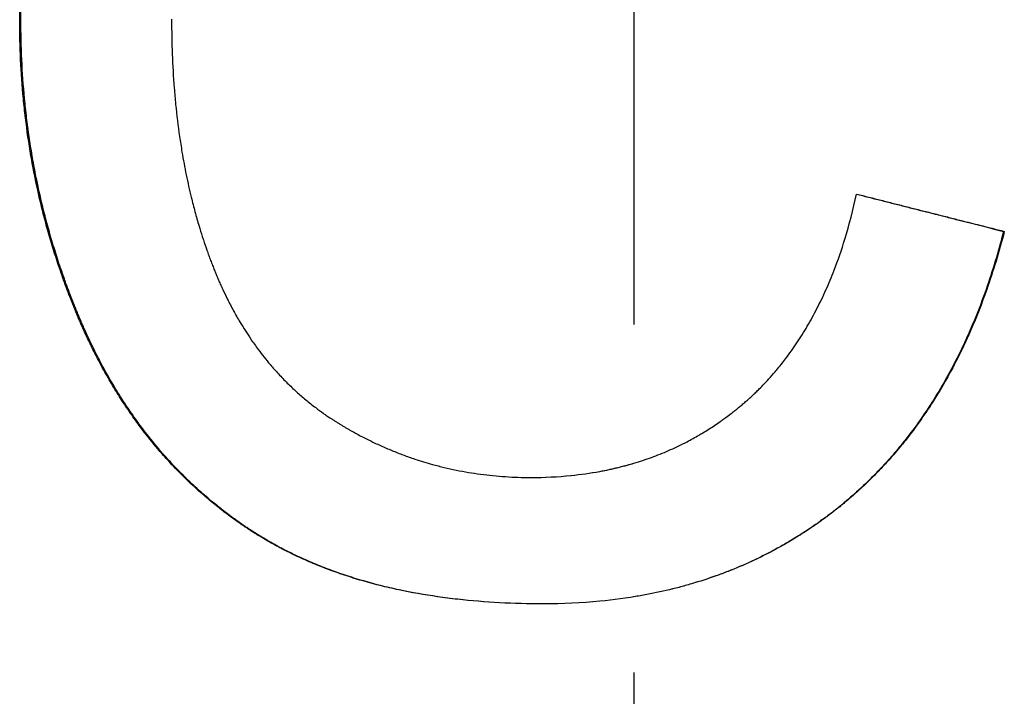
# Model space of a CAD drawing. Extents: x -5.8 to 5.8, y 0 to 11.8.
# Tile 6 of 9: x -0.176 to 0.106, y 7.027 to 7.222. Entities that reach past the tile are written whole.
import ezdxf

# ---------------------------------------------------------------- set-up
doc = ezdxf.new("R2010")
doc.units = 0
doc.header["$MEASUREMENT"] = 0
doc.linetypes.add('CHAIN', pattern=[0.7087, 0.4724, -0.0591, 0.1181, -0.0591])
doc.layers.get('0').update_dxf_attribs({"linetype": 'CONTINUOUS'})

msp = doc.modelspace()

# ---------------------------------------------------------------- linework, layer by layer
at = {"linetype": 'CHAIN'}
msp.add_line((0, 11.77728), (0, -0.045), dxfattribs=at)
msp.add_line((0.10625, 7.16107), (0.10646, 7.16107))
for points, knots in [([(-0.17643, 7.22181), (-0.17643, 7.22597), (-0.17633, 7.23007), (-0.17613, 7.23411), (-0.17593, 7.23814), (-0.17563, 7.24211), (-0.17523, 7.24601), (-0.17503, 7.24796), (-0.17481, 7.2499), (-0.17456, 7.25182), (-0.17406, 7.25565), (-0.17346, 7.25942), (-0.17277, 7.26313), (-0.17242, 7.26498), (-0.17204, 7.26682), (-0.17164, 7.26863), (-0.17105, 7.27136), (-0.17039, 7.27405), (-0.16968, 7.27671), (-0.16897, 7.27936), (-0.16821, 7.28198), (-0.16738, 7.28456), (-0.16711, 7.28542), (-0.16683, 7.28628), (-0.16654, 7.28713), (-0.16597, 7.28883), (-0.16537, 7.29052), (-0.16475, 7.29219), (-0.16444, 7.29302), (-0.16412, 7.29386), (-0.1638, 7.29468), (-0.16331, 7.29592), (-0.16281, 7.29715), (-0.1623, 7.29838), (-0.16212, 7.29878), (-0.16195, 7.29919), (-0.16178, 7.29959), (-0.16143, 7.30041), (-0.16107, 7.30121), (-0.16071, 7.30201), (-0.16053, 7.30242), (-0.16035, 7.30282), (-0.16017, 7.30321), (-0.1598, 7.30401), (-0.15942, 7.30481), (-0.15904, 7.3056), (-0.15885, 7.30599), (-0.15866, 7.30638), (-0.15847, 7.30678), (-0.15818, 7.30737), (-0.15789, 7.30795), (-0.15759, 7.30854), (-0.15729, 7.30912), (-0.15699, 7.30971), (-0.15669, 7.31028), (-0.15659, 7.31048), (-0.15649, 7.31067), (-0.15639, 7.31086), (-0.15608, 7.31144), (-0.15577, 7.31201), (-0.15546, 7.31258), (-0.15526, 7.31296), (-0.15505, 7.31334), (-0.15484, 7.31372), (-0.15442, 7.31447), (-0.15399, 7.31522), (-0.15356, 7.31596), (-0.15335, 7.31633), (-0.15313, 7.3167), (-0.15291, 7.31707), (-0.15226, 7.31817), (-0.1516, 7.31927), (-0.15092, 7.32034), (-0.15047, 7.32106), (-0.15001, 7.32177), (-0.14955, 7.32248), (-0.14863, 7.3239), (-0.14768, 7.32529), (-0.14672, 7.32665), (-0.14624, 7.32734), (-0.14575, 7.32801), (-0.14525, 7.32869), (-0.14378, 7.3307), (-0.14225, 7.33266), (-0.14068, 7.33457), (-0.13963, 7.33584), (-0.13856, 7.33709), (-0.13747, 7.33832), (-0.13583, 7.34016), (-0.13415, 7.34194), (-0.13242, 7.34368), (-0.13184, 7.34426), (-0.13126, 7.34483), (-0.13067, 7.34539), (-0.1295, 7.34653), (-0.1283, 7.34763), (-0.12708, 7.34872), (-0.12647, 7.34926), (-0.12586, 7.3498), (-0.12524, 7.35033), (-0.124, 7.35139), (-0.12275, 7.35243), (-0.12147, 7.35344), (-0.12083, 7.35395), (-0.12018, 7.35445), (-0.11953, 7.35495), (-0.11823, 7.35594), (-0.11691, 7.3569), (-0.11557, 7.35785), (-0.1149, 7.35832), (-0.11422, 7.35879), (-0.11354, 7.35925), (-0.11252, 7.35994), (-0.11148, 7.36061), (-0.11044, 7.36128), (-0.11009, 7.3615), (-0.10974, 7.36172), (-0.10939, 7.36194), (-0.10886, 7.36226), (-0.10833, 7.36259), (-0.1078, 7.36291), (-0.10762, 7.36302), (-0.10744, 7.36312), (-0.10726, 7.36323), (-0.1069, 7.36344), (-0.10655, 7.36365), (-0.10619, 7.36386), (-0.10601, 7.36397), (-0.10583, 7.36407), (-0.10565, 7.36417), (-0.10529, 7.36438), (-0.10493, 7.36459), (-0.10456, 7.36479), (-0.10438, 7.3649), (-0.1042, 7.365), (-0.10402, 7.3651), (-0.10365, 7.3653), (-0.10329, 7.36551), (-0.10292, 7.36571), (-0.10274, 7.36581), (-0.10255, 7.36591), (-0.10237, 7.36601), (-0.102, 7.36621), (-0.10163, 7.3664), (-0.10126, 7.3666), (-0.10108, 7.3667), (-0.1009, 7.3668), (-0.10071, 7.36689), (-0.10034, 7.36709), (-0.09997, 7.36728), (-0.0996, 7.36747), (-0.09942, 7.36757), (-0.09923, 7.36766), (-0.09904, 7.36776), (-0.09849, 7.36804), (-0.09793, 7.36832), (-0.09737, 7.3686), (-0.097, 7.36879), (-0.09662, 7.36897), (-0.09625, 7.36915), (-0.0955, 7.36951), (-0.09475, 7.36987), (-0.094, 7.37022), (-0.09362, 7.3704), (-0.09324, 7.37057), (-0.09287, 7.37075), (-0.09173, 7.37126), (-0.0906, 7.37177), (-0.08945, 7.37226), (-0.08869, 7.37258), (-0.08793, 7.3729), (-0.08716, 7.37322), (-0.08563, 7.37384), (-0.08408, 7.37444), (-0.08253, 7.37502), (-0.08175, 7.37531), (-0.08097, 7.37559), (-0.08019, 7.37587), (-0.07863, 7.37642), (-0.07706, 7.37695), (-0.07548, 7.37745), (-0.07469, 7.3777), (-0.0739, 7.37794), (-0.0731, 7.37818), (-0.07072, 7.3789), (-0.06831, 7.37956), (-0.06588, 7.38016), (-0.06426, 7.38056), (-0.06264, 7.38094), (-0.061, 7.38129), (-0.05773, 7.38199), (-0.05441, 7.38259), (-0.05106, 7.38309), (-0.04939, 7.38335), (-0.04771, 7.38357), (-0.04601, 7.38377), (-0.04263, 7.38417), (-0.0392, 7.38447), (-0.03574, 7.38467), (-0.03228, 7.38488), (-0.02878, 7.38498), (-0.02524, 7.38498)], [0, 0, 0, 0, 0.125, 0.125, 0.125, 0.25, 0.25, 0.25, 0.3125, 0.3125, 0.3125, 0.4375, 0.4375, 0.4375, 0.5, 0.5, 0.5, 0.59375, 0.59375, 0.59375, 0.6875, 0.6875, 0.6875, 0.71875, 0.71875, 0.71875, 0.78125, 0.78125, 0.78125, 0.8125, 0.8125, 0.8125, 0.859375, 0.859375, 0.859375, 0.875, 0.875, 0.875, 0.90625, 0.90625, 0.90625, 0.921875, 0.921875, 0.921875, 0.953125, 0.953125, 0.953125, 0.96875, 0.96875, 0.96875, 0.992188, 0.992188, 0.992188, 1.015625, 1.015625, 1.015625, 1.023438, 1.023438, 1.023438, 1.046875, 1.046875, 1.046875, 1.0625, 1.0625, 1.0625, 1.09375, 1.09375, 1.09375, 1.109375, 1.109375, 1.109375, 1.15625, 1.15625, 1.15625, 1.1875, 1.1875, 1.1875, 1.25, 1.25, 1.25, 1.28125, 1.28125, 1.28125, 1.375, 1.375, 1.375, 1.4375, 1.4375, 1.4375, 1.53125, 1.53125, 1.53125, 1.5625, 1.5625, 1.5625, 1.625, 1.625, 1.625, 1.65625, 1.65625, 1.65625, 1.71875, 1.71875, 1.71875, 1.75, 1.75, 1.75, 1.8125, 1.8125, 1.8125, 1.84375, 1.84375, 1.84375, 1.890625, 1.890625, 1.890625, 1.90625, 1.90625, 1.90625, 1.929688, 1.929688, 1.929688, 1.9375, 1.9375, 1.9375, 1.953125, 1.953125, 1.953125, 1.960938, 1.960938, 1.960938, 1.976562, 1.976562, 1.976562, 1.984375, 1.984375, 1.984375, 2, 2, 2, 2.007812, 2.007812, 2.007812, 2.023438, 2.023438, 2.023438, 2.03125, 2.03125, 2.03125, 2.046875, 2.046875, 2.046875, 2.054688, 2.054688, 2.054688, 2.078125, 2.078125, 2.078125, 2.09375, 2.09375, 2.09375, 2.125, 2.125, 2.125, 2.140625, 2.140625, 2.140625, 2.1875, 2.1875, 2.1875, 2.21875, 2.21875, 2.21875, 2.28125, 2.28125, 2.28125, 2.3125, 2.3125, 2.3125, 2.375, 2.375, 2.375, 2.40625, 2.40625, 2.40625, 2.5, 2.5, 2.5, 2.5625, 2.5625, 2.5625, 2.6875, 2.6875, 2.6875, 2.75, 2.75, 2.75, 2.875, 2.875, 2.875, 3, 3, 3, 3]), ([(-0.17608, 7.22181), (-0.17608, 7.22597), (-0.17598, 7.23007), (-0.17579, 7.23411), (-0.17559, 7.23814), (-0.17529, 7.24211), (-0.17489, 7.24601), (-0.17469, 7.24796), (-0.17447, 7.2499), (-0.17422, 7.25182), (-0.17372, 7.25565), (-0.17312, 7.25942), (-0.17243, 7.26313), (-0.17208, 7.26498), (-0.17171, 7.26682), (-0.17131, 7.26863), (-0.17071, 7.27136), (-0.17006, 7.27405), (-0.16935, 7.27671), (-0.16911, 7.27759), (-0.16887, 7.27847), (-0.16862, 7.27935), (-0.16813, 7.2811), (-0.1676, 7.28284), (-0.16706, 7.28456), (-0.16678, 7.28542), (-0.1665, 7.28628), (-0.16622, 7.28713), (-0.16565, 7.28883), (-0.16505, 7.29052), (-0.16443, 7.29219), (-0.16412, 7.29302), (-0.1638, 7.29386), (-0.16348, 7.29468), (-0.16299, 7.29592), (-0.16249, 7.29715), (-0.16198, 7.29838), (-0.16181, 7.29878), (-0.16164, 7.29919), (-0.16146, 7.29959), (-0.16111, 7.30041), (-0.16076, 7.30121), (-0.1604, 7.30201), (-0.16022, 7.30242), (-0.16004, 7.30282), (-0.15985, 7.30321), (-0.15958, 7.30381), (-0.1593, 7.30441), (-0.15902, 7.305), (-0.15892, 7.3052), (-0.15883, 7.3054), (-0.15873, 7.3056), (-0.15854, 7.30599), (-0.15835, 7.30638), (-0.15816, 7.30678), (-0.15806, 7.30697), (-0.15797, 7.30717), (-0.15787, 7.30737), (-0.15768, 7.30776), (-0.15748, 7.30815), (-0.15728, 7.30854), (-0.15718, 7.30873), (-0.15708, 7.30893), (-0.15698, 7.30912), (-0.15679, 7.30951), (-0.15659, 7.3099), (-0.15638, 7.31028), (-0.15628, 7.31048), (-0.15618, 7.31067), (-0.15608, 7.31086), (-0.15578, 7.31144), (-0.15547, 7.31201), (-0.15516, 7.31258), (-0.15495, 7.31296), (-0.15474, 7.31334), (-0.15453, 7.31372), (-0.15412, 7.31447), (-0.15369, 7.31522), (-0.15326, 7.31596), (-0.15305, 7.31633), (-0.15283, 7.3167), (-0.15261, 7.31707), (-0.15196, 7.31817), (-0.1513, 7.31927), (-0.15062, 7.32034), (-0.15017, 7.32106), (-0.14972, 7.32177), (-0.14926, 7.32248), (-0.14834, 7.3239), (-0.14739, 7.32529), (-0.14643, 7.32665), (-0.14595, 7.32734), (-0.14546, 7.32801), (-0.14497, 7.32869), (-0.14349, 7.3307), (-0.14197, 7.33266), (-0.1404, 7.33457), (-0.13935, 7.33584), (-0.13829, 7.33709), (-0.1372, 7.33832), (-0.13556, 7.34016), (-0.13388, 7.34194), (-0.13216, 7.34368), (-0.13158, 7.34426), (-0.131, 7.34483), (-0.13041, 7.34539), (-0.12924, 7.34653), (-0.12805, 7.34763), (-0.12683, 7.34872), (-0.12623, 7.34926), (-0.12562, 7.3498), (-0.125, 7.35033), (-0.12376, 7.35139), (-0.12251, 7.35243), (-0.12123, 7.35344), (-0.12059, 7.35395), (-0.11995, 7.35445), (-0.1193, 7.35495), (-0.118, 7.35594), (-0.11668, 7.3569), (-0.11534, 7.35785), (-0.11467, 7.35832), (-0.114, 7.35879), (-0.11332, 7.35925), (-0.1123, 7.35994), (-0.11126, 7.36061), (-0.11022, 7.36128), (-0.10987, 7.3615), (-0.10952, 7.36172), (-0.10917, 7.36194), (-0.10865, 7.36226), (-0.10812, 7.36259), (-0.10758, 7.36291), (-0.10741, 7.36302), (-0.10723, 7.36312), (-0.10705, 7.36323), (-0.1067, 7.36344), (-0.10634, 7.36365), (-0.10598, 7.36386), (-0.1058, 7.36397), (-0.10562, 7.36407), (-0.10544, 7.36417), (-0.10508, 7.36438), (-0.10472, 7.36459), (-0.10436, 7.36479), (-0.10418, 7.3649), (-0.104, 7.365), (-0.10381, 7.3651), (-0.10345, 7.3653), (-0.10309, 7.36551), (-0.10272, 7.36571), (-0.10254, 7.36581), (-0.10235, 7.36591), (-0.10217, 7.36601), (-0.1018, 7.36621), (-0.10143, 7.3664), (-0.10107, 7.3666), (-0.10088, 7.3667), (-0.1007, 7.3668), (-0.10051, 7.36689), (-0.10015, 7.36709), (-0.09978, 7.36728), (-0.09941, 7.36747), (-0.09922, 7.36757), (-0.09904, 7.36766), (-0.09885, 7.36776), (-0.0983, 7.36804), (-0.09774, 7.36832), (-0.09718, 7.3686), (-0.09681, 7.36879), (-0.09643, 7.36897), (-0.09606, 7.36915), (-0.09531, 7.36951), (-0.09457, 7.36987), (-0.09381, 7.37022), (-0.09344, 7.3704), (-0.09306, 7.37057), (-0.09269, 7.37075), (-0.09156, 7.37126), (-0.09042, 7.37177), (-0.08928, 7.37226), (-0.08852, 7.37258), (-0.08775, 7.3729), (-0.08699, 7.37322), (-0.08546, 7.37384), (-0.08392, 7.37444), (-0.08237, 7.37502), (-0.08159, 7.37531), (-0.08082, 7.37559), (-0.08004, 7.37587), (-0.07848, 7.37642), (-0.07691, 7.37695), (-0.07533, 7.37745), (-0.07454, 7.3777), (-0.07375, 7.37794), (-0.07296, 7.37818), (-0.07058, 7.3789), (-0.06818, 7.37956), (-0.06575, 7.38016), (-0.06414, 7.38056), (-0.06251, 7.38094), (-0.06088, 7.38129), (-0.05761, 7.38199), (-0.05431, 7.38259), (-0.05096, 7.38309), (-0.04929, 7.38335), (-0.04761, 7.38357), (-0.04592, 7.38377), (-0.04254, 7.38417), (-0.03913, 7.38447), (-0.03567, 7.38467), (-0.03223, 7.38487), (-0.02876, 7.38498), (-0.02524, 7.38498)], [0, 0, 0, 0, 0.125, 0.125, 0.125, 0.25, 0.25, 0.25, 0.3125, 0.3125, 0.3125, 0.4375, 0.4375, 0.4375, 0.5, 0.5, 0.5, 0.59375, 0.59375, 0.59375, 0.625, 0.625, 0.625, 0.6875, 0.6875, 0.6875, 0.71875, 0.71875, 0.71875, 0.78125, 0.78125, 0.78125, 0.8125, 0.8125, 0.8125, 0.859375, 0.859375, 0.859375, 0.875, 0.875, 0.875, 0.90625, 0.90625, 0.90625, 0.921875, 0.921875, 0.921875, 0.945312, 0.945312, 0.945312, 0.953125, 0.953125, 0.953125, 0.96875, 0.96875, 0.96875, 0.976562, 0.976562, 0.976562, 0.992188, 0.992188, 0.992188, 1, 1, 1, 1.015625, 1.015625, 1.015625, 1.023438, 1.023438, 1.023438, 1.046875, 1.046875, 1.046875, 1.0625, 1.0625, 1.0625, 1.09375, 1.09375, 1.09375, 1.109375, 1.109375, 1.109375, 1.15625, 1.15625, 1.15625, 1.1875, 1.1875, 1.1875, 1.25, 1.25, 1.25, 1.28125, 1.28125, 1.28125, 1.375, 1.375, 1.375, 1.4375, 1.4375, 1.4375, 1.53125, 1.53125, 1.53125, 1.5625, 1.5625, 1.5625, 1.625, 1.625, 1.625, 1.65625, 1.65625, 1.65625, 1.71875, 1.71875, 1.71875, 1.75, 1.75, 1.75, 1.8125, 1.8125, 1.8125, 1.84375, 1.84375, 1.84375, 1.890625, 1.890625, 1.890625, 1.90625, 1.90625, 1.90625, 1.929688, 1.929688, 1.929688, 1.9375, 1.9375, 1.9375, 1.953125, 1.953125, 1.953125, 1.960938, 1.960938, 1.960938, 1.976562, 1.976562, 1.976562, 1.984375, 1.984375, 1.984375, 2, 2, 2, 2.007812, 2.007812, 2.007812, 2.023438, 2.023438, 2.023438, 2.03125, 2.03125, 2.03125, 2.046875, 2.046875, 2.046875, 2.054688, 2.054688, 2.054688, 2.078125, 2.078125, 2.078125, 2.09375, 2.09375, 2.09375, 2.125, 2.125, 2.125, 2.140625, 2.140625, 2.140625, 2.1875, 2.1875, 2.1875, 2.21875, 2.21875, 2.21875, 2.28125, 2.28125, 2.28125, 2.3125, 2.3125, 2.3125, 2.375, 2.375, 2.375, 2.40625, 2.40625, 2.40625, 2.5, 2.5, 2.5, 2.5625, 2.5625, 2.5625, 2.6875, 2.6875, 2.6875, 2.75, 2.75, 2.75, 2.875, 2.875, 2.875, 2.999418, 2.999418, 2.999418, 2.999418]), ([(-0.13279, 7.22205), (-0.13279, 7.21865), (-0.13273, 7.21531), (-0.1326, 7.21203), (-0.13248, 7.20874), (-0.13229, 7.2055), (-0.13204, 7.20232), (-0.13192, 7.20073), (-0.13178, 7.19916), (-0.13162, 7.19759), (-0.13131, 7.19446), (-0.13094, 7.19139), (-0.1305, 7.18837), (-0.13029, 7.18686), (-0.13005, 7.18536), (-0.1298, 7.18388), (-0.12943, 7.18165), (-0.12902, 7.17946), (-0.12858, 7.17729), (-0.12813, 7.17513), (-0.12766, 7.17299), (-0.12714, 7.17088), (-0.12697, 7.17018), (-0.1268, 7.16948), (-0.12662, 7.16879), (-0.12626, 7.1674), (-0.12589, 7.16602), (-0.1255, 7.16466), (-0.1253, 7.16398), (-0.1251, 7.1633), (-0.1249, 7.16262), (-0.1246, 7.16161), (-0.12429, 7.1606), (-0.12397, 7.15961), (-0.12386, 7.15927), (-0.12375, 7.15894), (-0.12364, 7.15861), (-0.12332, 7.15762), (-0.12298, 7.15663), (-0.12264, 7.15566), (-0.12246, 7.15517), (-0.12229, 7.15468), (-0.12211, 7.15419), (-0.12194, 7.15371), (-0.12176, 7.15323), (-0.12158, 7.15275), (-0.1214, 7.15226), (-0.12121, 7.15178), (-0.12103, 7.15131), (-0.12084, 7.15083), (-0.12066, 7.15035), (-0.12047, 7.14988), (-0.1204, 7.14972), (-0.12034, 7.14957), (-0.12028, 7.14941), (-0.12015, 7.1491), (-0.12002, 7.14878), (-0.11989, 7.14847), (-0.11982, 7.14832), (-0.11976, 7.14816), (-0.11969, 7.14801), (-0.11956, 7.1477), (-0.11943, 7.14739), (-0.1193, 7.14708), (-0.11923, 7.14693), (-0.11916, 7.14677), (-0.1191, 7.14662), (-0.1189, 7.14616), (-0.11869, 7.1457), (-0.11849, 7.14525), (-0.11835, 7.14495), (-0.11821, 7.14465), (-0.11807, 7.14435), (-0.11765, 7.14345), (-0.11723, 7.14256), (-0.11679, 7.14168), (-0.1165, 7.1411), (-0.1162, 7.14052), (-0.1159, 7.13994), (-0.1153, 7.13879), (-0.11469, 7.13766), (-0.11405, 7.13655), (-0.11374, 7.136), (-0.11342, 7.13545), (-0.11309, 7.13491), (-0.11211, 7.13327), (-0.1111, 7.13168), (-0.11005, 7.13014), (-0.10935, 7.12911), (-0.10863, 7.12811), (-0.10789, 7.12712), (-0.10679, 7.12564), (-0.10565, 7.1242), (-0.10447, 7.12281), (-0.10407, 7.12234), (-0.10367, 7.12188), (-0.10327, 7.12143), (-0.10247, 7.12052), (-0.10165, 7.11964), (-0.10081, 7.11877), (-0.10039, 7.11834), (-0.09997, 7.11791), (-0.09954, 7.11748), (-0.09869, 7.11664), (-0.09782, 7.11581), (-0.09693, 7.115), (-0.09648, 7.1146), (-0.09603, 7.1142), (-0.09558, 7.11381), (-0.09468, 7.11302), (-0.09375, 7.11226), (-0.09281, 7.11151), (-0.09234, 7.11114), (-0.09187, 7.11077), (-0.09139, 7.11041), (-0.09067, 7.10986), (-0.08995, 7.10933), (-0.08921, 7.10881), (-0.08897, 7.10863), (-0.08872, 7.10846), (-0.08847, 7.10829), (-0.0881, 7.10803), (-0.08773, 7.10778), (-0.08735, 7.10753), (-0.08722, 7.10744), (-0.0871, 7.10736), (-0.08697, 7.10728), (-0.08672, 7.10711), (-0.08647, 7.10695), (-0.08621, 7.10678), (-0.08609, 7.1067), (-0.08596, 7.10662), (-0.08583, 7.10654), (-0.08558, 7.10637), (-0.08532, 7.10621), (-0.08506, 7.10605), (-0.08493, 7.10597), (-0.08481, 7.10589), (-0.08468, 7.10581), (-0.08442, 7.10566), (-0.08416, 7.1055), (-0.0839, 7.10534), (-0.08377, 7.10526), (-0.08364, 7.10519), (-0.08351, 7.10511), (-0.08325, 7.10495), (-0.08299, 7.1048), (-0.08272, 7.10465), (-0.08259, 7.10457), (-0.08246, 7.10449), (-0.08233, 7.10442), (-0.08207, 7.10427), (-0.08181, 7.10412), (-0.08155, 7.10397), (-0.08141, 7.10389), (-0.08128, 7.10382), (-0.08115, 7.10375), (-0.08076, 7.10352), (-0.08036, 7.10331), (-0.07997, 7.10309), (-0.0797, 7.10295), (-0.07944, 7.1028), (-0.07917, 7.10266), (-0.07865, 7.10238), (-0.07811, 7.1021), (-0.07758, 7.10183), (-0.07732, 7.10169), (-0.07705, 7.10155), (-0.07678, 7.10142), (-0.07598, 7.10102), (-0.07518, 7.10063), (-0.07437, 7.10024), (-0.07384, 7.09999), (-0.0733, 7.09974), (-0.07276, 7.0995), (-0.07168, 7.09901), (-0.07059, 7.09854), (-0.0695, 7.09809), (-0.06895, 7.09787), (-0.06841, 7.09765), (-0.06786, 7.09743), (-0.06676, 7.097), (-0.06566, 7.09659), (-0.06455, 7.0962), (-0.064, 7.09601), (-0.06344, 7.09582), (-0.06288, 7.09563), (-0.06121, 7.09507), (-0.05953, 7.09456), (-0.05783, 7.09409), (-0.0567, 7.09378), (-0.05557, 7.09349), (-0.05443, 7.09321), (-0.05214, 7.09267), (-0.04984, 7.0922), (-0.04751, 7.09181), (-0.04635, 7.09161), (-0.04518, 7.09144), (-0.044, 7.09128), (-0.04165, 7.09097), (-0.03928, 7.09073), (-0.03688, 7.09058), (-0.03449, 7.09042), (-0.03207, 7.09034), (-0.02963, 7.09034)], [0, 0, 0, 0, 0.125, 0.125, 0.125, 0.25, 0.25, 0.25, 0.3125, 0.3125, 0.3125, 0.4375, 0.4375, 0.4375, 0.5, 0.5, 0.5, 0.59375, 0.59375, 0.59375, 0.6875, 0.6875, 0.6875, 0.71875, 0.71875, 0.71875, 0.78125, 0.78125, 0.78125, 0.8125, 0.8125, 0.8125, 0.859375, 0.859375, 0.859375, 0.875, 0.875, 0.875, 0.921875, 0.921875, 0.921875, 0.945312, 0.945312, 0.945312, 0.96875, 0.96875, 0.96875, 0.992188, 0.992188, 0.992188, 1.015625, 1.015625, 1.015625, 1.023438, 1.023438, 1.023438, 1.039062, 1.039062, 1.039062, 1.046875, 1.046875, 1.046875, 1.0625, 1.0625, 1.0625, 1.070312, 1.070312, 1.070312, 1.09375, 1.09375, 1.09375, 1.109375, 1.109375, 1.109375, 1.15625, 1.15625, 1.15625, 1.1875, 1.1875, 1.1875, 1.25, 1.25, 1.25, 1.28125, 1.28125, 1.28125, 1.375, 1.375, 1.375, 1.4375, 1.4375, 1.4375, 1.53125, 1.53125, 1.53125, 1.5625, 1.5625, 1.5625, 1.625, 1.625, 1.625, 1.65625, 1.65625, 1.65625, 1.71875, 1.71875, 1.71875, 1.75, 1.75, 1.75, 1.8125, 1.8125, 1.8125, 1.84375, 1.84375, 1.84375, 1.890625, 1.890625, 1.890625, 1.90625, 1.90625, 1.90625, 1.929688, 1.929688, 1.929688, 1.9375, 1.9375, 1.9375, 1.953125, 1.953125, 1.953125, 1.960938, 1.960938, 1.960938, 1.976562, 1.976562, 1.976562, 1.984375, 1.984375, 1.984375, 2, 2, 2, 2.007812, 2.007812, 2.007812, 2.023438, 2.023438, 2.023438, 2.03125, 2.03125, 2.03125, 2.046875, 2.046875, 2.046875, 2.054688, 2.054688, 2.054688, 2.078125, 2.078125, 2.078125, 2.09375, 2.09375, 2.09375, 2.125, 2.125, 2.125, 2.140625, 2.140625, 2.140625, 2.1875, 2.1875, 2.1875, 2.21875, 2.21875, 2.21875, 2.28125, 2.28125, 2.28125, 2.3125, 2.3125, 2.3125, 2.375, 2.375, 2.375, 2.40625, 2.40625, 2.40625, 2.5, 2.5, 2.5, 2.5625, 2.5625, 2.5625, 2.6875, 2.6875, 2.6875, 2.75, 2.75, 2.75, 2.875, 2.875, 2.875, 3, 3, 3, 3]), ([(-0.02598, 7.054), (-0.03028, 7.054), (-0.03449, 7.05411), (-0.0386, 7.05433), (-0.04271, 7.05455), (-0.04672, 7.05488), (-0.05062, 7.05532), (-0.05258, 7.05554), (-0.05451, 7.05579), (-0.05641, 7.05606), (-0.06022, 7.05661), (-0.06392, 7.05727), (-0.06753, 7.05804), (-0.06933, 7.05842), (-0.07111, 7.05884), (-0.07286, 7.05927), (-0.07549, 7.05993), (-0.07807, 7.06066), (-0.08058, 7.06144), (-0.0831, 7.06222), (-0.08556, 7.06307), (-0.08796, 7.06397), (-0.08876, 7.06427), (-0.08956, 7.06458), (-0.09035, 7.0649), (-0.09192, 7.06553), (-0.09348, 7.06619), (-0.095, 7.06688), (-0.09577, 7.06722), (-0.09652, 7.06757), (-0.09727, 7.06793), (-0.0984, 7.06846), (-0.09951, 7.06901), (-0.10061, 7.06958), (-0.10098, 7.06977), (-0.10134, 7.06996), (-0.1017, 7.07015), (-0.10279, 7.07073), (-0.10387, 7.07132), (-0.10493, 7.07193), (-0.10546, 7.07223), (-0.10599, 7.07254), (-0.10651, 7.07285), (-0.10703, 7.07317), (-0.10755, 7.07348), (-0.10807, 7.0738), (-0.10824, 7.07391), (-0.10841, 7.07401), (-0.10858, 7.07412), (-0.1091, 7.07444), (-0.10961, 7.07477), (-0.11011, 7.0751), (-0.11045, 7.07532), (-0.11079, 7.07554), (-0.11112, 7.07576), (-0.11129, 7.07587), (-0.11146, 7.07599), (-0.11163, 7.0761), (-0.11196, 7.07632), (-0.11229, 7.07655), (-0.11262, 7.07677), (-0.11279, 7.07689), (-0.11295, 7.077), (-0.11312, 7.07712), (-0.11345, 7.07735), (-0.11378, 7.07758), (-0.11411, 7.07781), (-0.11427, 7.07792), (-0.11443, 7.07804), (-0.1146, 7.07816), (-0.11509, 7.07851), (-0.11557, 7.07886), (-0.11606, 7.07922), (-0.11638, 7.07946), (-0.1167, 7.0797), (-0.11702, 7.07994), (-0.11798, 7.08066), (-0.11893, 7.0814), (-0.11987, 7.08215), (-0.1205, 7.08265), (-0.12112, 7.08316), (-0.12173, 7.08367), (-0.12296, 7.0847), (-0.12417, 7.08575), (-0.12536, 7.08682), (-0.12596, 7.08736), (-0.12655, 7.0879), (-0.12713, 7.08845), (-0.12889, 7.0901), (-0.13059, 7.0918), (-0.13226, 7.09356), (-0.13337, 7.09473), (-0.13446, 7.09593), (-0.13553, 7.09715), (-0.13713, 7.09899), (-0.13869, 7.10087), (-0.1402, 7.10281), (-0.1407, 7.10346), (-0.1412, 7.10412), (-0.1417, 7.10477), (-0.14269, 7.10609), (-0.14365, 7.10744), (-0.1446, 7.10881), (-0.14508, 7.10949), (-0.14554, 7.11018), (-0.14601, 7.11088), (-0.14694, 7.11227), (-0.14784, 7.11369), (-0.14873, 7.11513), (-0.14917, 7.11585), (-0.14961, 7.11658), (-0.15005, 7.11731), (-0.15091, 7.11877), (-0.15176, 7.12026), (-0.15259, 7.12178), (-0.153, 7.12254), (-0.15341, 7.1233), (-0.15381, 7.12407), (-0.15442, 7.12522), (-0.15501, 7.12639), (-0.15559, 7.12757), (-0.15579, 7.12797), (-0.15598, 7.12836), (-0.15617, 7.12876), (-0.15646, 7.12936), (-0.15675, 7.12996), (-0.15703, 7.13056), (-0.15712, 7.13076), (-0.15721, 7.13096), (-0.15731, 7.13116), (-0.15749, 7.13157), (-0.15768, 7.13197), (-0.15786, 7.13238), (-0.15796, 7.13258), (-0.15805, 7.13278), (-0.15814, 7.13299), (-0.15832, 7.13339), (-0.1585, 7.1338), (-0.15868, 7.13421), (-0.15877, 7.13442), (-0.15886, 7.13463), (-0.15895, 7.13483), (-0.15913, 7.13524), (-0.15931, 7.13566), (-0.15949, 7.13607), (-0.15957, 7.13628), (-0.15966, 7.13649), (-0.15975, 7.1367), (-0.15993, 7.13711), (-0.1601, 7.13753), (-0.16027, 7.13795), (-0.16036, 7.13815), (-0.16044, 7.13836), (-0.16053, 7.13857), (-0.1607, 7.13899), (-0.16087, 7.13941), (-0.16104, 7.13983), (-0.16112, 7.14003), (-0.16121, 7.14024), (-0.16129, 7.14045), (-0.16154, 7.14108), (-0.16179, 7.14171), (-0.16203, 7.14234), (-0.16219, 7.14276), (-0.16235, 7.14318), (-0.16251, 7.1436), (-0.16283, 7.14445), (-0.16315, 7.14529), (-0.16346, 7.14614), (-0.16361, 7.14656), (-0.16376, 7.14698), (-0.16392, 7.14741), (-0.16437, 7.14868), (-0.16481, 7.14996), (-0.16524, 7.15124), (-0.16553, 7.15209), (-0.16581, 7.15295), (-0.16609, 7.15381), (-0.16664, 7.15552), (-0.16717, 7.15725), (-0.16768, 7.15898), (-0.16793, 7.15984), (-0.16818, 7.16071), (-0.16842, 7.16158), (-0.16891, 7.16332), (-0.16937, 7.16507), (-0.16981, 7.16682), (-0.17003, 7.1677), (-0.17025, 7.16858), (-0.17046, 7.16946), (-0.17108, 7.1721), (-0.17166, 7.17477), (-0.17219, 7.17745), (-0.17255, 7.17923), (-0.17288, 7.18103), (-0.17319, 7.18283), (-0.1738, 7.18643), (-0.17433, 7.19006), (-0.17477, 7.19373), (-0.17499, 7.19556), (-0.17519, 7.1974), (-0.17537, 7.19925), (-0.17572, 7.20295), (-0.17599, 7.20668), (-0.17616, 7.21044), (-0.17634, 7.21419), (-0.17643, 7.21798), (-0.17643, 7.22181)], [0, 0, 0, 0, 0.125, 0.125, 0.125, 0.25, 0.25, 0.25, 0.3125, 0.3125, 0.3125, 0.4375, 0.4375, 0.4375, 0.5, 0.5, 0.5, 0.59375, 0.59375, 0.59375, 0.6875, 0.6875, 0.6875, 0.71875, 0.71875, 0.71875, 0.78125, 0.78125, 0.78125, 0.8125, 0.8125, 0.8125, 0.859375, 0.859375, 0.859375, 0.875, 0.875, 0.875, 0.921875, 0.921875, 0.921875, 0.945312, 0.945312, 0.945312, 0.96875, 0.96875, 0.96875, 0.976562, 0.976562, 0.976562, 1, 1, 1, 1.015625, 1.015625, 1.015625, 1.023438, 1.023438, 1.023438, 1.039062, 1.039062, 1.039062, 1.046875, 1.046875, 1.046875, 1.0625, 1.0625, 1.0625, 1.070312, 1.070312, 1.070312, 1.09375, 1.09375, 1.09375, 1.109375, 1.109375, 1.109375, 1.15625, 1.15625, 1.15625, 1.1875, 1.1875, 1.1875, 1.25, 1.25, 1.25, 1.28125, 1.28125, 1.28125, 1.375, 1.375, 1.375, 1.4375, 1.4375, 1.4375, 1.53125, 1.53125, 1.53125, 1.5625, 1.5625, 1.5625, 1.625, 1.625, 1.625, 1.65625, 1.65625, 1.65625, 1.71875, 1.71875, 1.71875, 1.75, 1.75, 1.75, 1.8125, 1.8125, 1.8125, 1.84375, 1.84375, 1.84375, 1.890625, 1.890625, 1.890625, 1.90625, 1.90625, 1.90625, 1.929688, 1.929688, 1.929688, 1.9375, 1.9375, 1.9375, 1.953125, 1.953125, 1.953125, 1.960938, 1.960938, 1.960938, 1.976562, 1.976562, 1.976562, 1.984375, 1.984375, 1.984375, 2, 2, 2, 2.007812, 2.007812, 2.007812, 2.023438, 2.023438, 2.023438, 2.03125, 2.03125, 2.03125, 2.046875, 2.046875, 2.046875, 2.054688, 2.054688, 2.054688, 2.078125, 2.078125, 2.078125, 2.09375, 2.09375, 2.09375, 2.125, 2.125, 2.125, 2.140625, 2.140625, 2.140625, 2.1875, 2.1875, 2.1875, 2.21875, 2.21875, 2.21875, 2.28125, 2.28125, 2.28125, 2.3125, 2.3125, 2.3125, 2.375, 2.375, 2.375, 2.40625, 2.40625, 2.40625, 2.5, 2.5, 2.5, 2.5625, 2.5625, 2.5625, 2.6875, 2.6875, 2.6875, 2.75, 2.75, 2.75, 2.875, 2.875, 2.875, 3, 3, 3, 3]), ([(-0.02598, 7.054), (-0.03026, 7.054), (-0.03444, 7.05411), (-0.03853, 7.05433), (-0.04263, 7.05455), (-0.04663, 7.05488), (-0.05053, 7.05532), (-0.05248, 7.05554), (-0.0544, 7.05579), (-0.0563, 7.05606), (-0.0601, 7.05661), (-0.0638, 7.05727), (-0.0674, 7.05804), (-0.0692, 7.05842), (-0.07097, 7.05884), (-0.07272, 7.05927), (-0.07535, 7.05993), (-0.07791, 7.06066), (-0.08042, 7.06144), (-0.08126, 7.0617), (-0.08209, 7.06197), (-0.08292, 7.06224), (-0.08457, 7.06279), (-0.08619, 7.06337), (-0.08779, 7.06397), (-0.08859, 7.06427), (-0.08938, 7.06458), (-0.09017, 7.0649), (-0.09174, 7.06553), (-0.09329, 7.06619), (-0.09482, 7.06688), (-0.09558, 7.06722), (-0.09633, 7.06757), (-0.09708, 7.06793), (-0.09821, 7.06846), (-0.09932, 7.06901), (-0.10041, 7.06958), (-0.10078, 7.06977), (-0.10114, 7.06996), (-0.10151, 7.07015), (-0.10223, 7.07054), (-0.10295, 7.07093), (-0.10366, 7.07133), (-0.10402, 7.07153), (-0.10437, 7.07173), (-0.10472, 7.07193), (-0.10525, 7.07223), (-0.10578, 7.07254), (-0.1063, 7.07285), (-0.10647, 7.07296), (-0.10665, 7.07306), (-0.10682, 7.07317), (-0.10717, 7.07338), (-0.10751, 7.07359), (-0.10786, 7.0738), (-0.10803, 7.07391), (-0.1082, 7.07401), (-0.10837, 7.07412), (-0.10871, 7.07434), (-0.10905, 7.07455), (-0.10939, 7.07477), (-0.10956, 7.07488), (-0.10973, 7.07499), (-0.1099, 7.0751), (-0.11024, 7.07532), (-0.11057, 7.07554), (-0.11091, 7.07576), (-0.11107, 7.07587), (-0.11124, 7.07599), (-0.11141, 7.0761), (-0.11174, 7.07632), (-0.11207, 7.07655), (-0.1124, 7.07677), (-0.11257, 7.07689), (-0.11273, 7.077), (-0.1129, 7.07712), (-0.11323, 7.07735), (-0.11356, 7.07758), (-0.11388, 7.07781), (-0.11405, 7.07792), (-0.11421, 7.07804), (-0.11437, 7.07816), (-0.11486, 7.07851), (-0.11535, 7.07886), (-0.11583, 7.07922), (-0.11615, 7.07946), (-0.11647, 7.0797), (-0.11679, 7.07994), (-0.11775, 7.08066), (-0.1187, 7.0814), (-0.11964, 7.08215), (-0.12026, 7.08265), (-0.12088, 7.08316), (-0.12149, 7.08367), (-0.12272, 7.0847), (-0.12393, 7.08575), (-0.12512, 7.08682), (-0.12571, 7.08736), (-0.1263, 7.0879), (-0.12688, 7.08845), (-0.12863, 7.0901), (-0.13034, 7.0918), (-0.132, 7.09356), (-0.13311, 7.09473), (-0.13419, 7.09593), (-0.13526, 7.09715), (-0.13686, 7.09899), (-0.13842, 7.10087), (-0.13993, 7.10281), (-0.14043, 7.10346), (-0.14093, 7.10412), (-0.14142, 7.10477), (-0.14241, 7.10609), (-0.14337, 7.10744), (-0.14432, 7.10881), (-0.14479, 7.10949), (-0.14526, 7.11018), (-0.14572, 7.11088), (-0.14665, 7.11227), (-0.14755, 7.11369), (-0.14844, 7.11513), (-0.14888, 7.11585), (-0.14932, 7.11658), (-0.14975, 7.11731), (-0.15062, 7.11877), (-0.15146, 7.12026), (-0.15229, 7.12178), (-0.1527, 7.12254), (-0.15311, 7.1233), (-0.15351, 7.12407), (-0.15412, 7.12522), (-0.15471, 7.12639), (-0.15529, 7.12757), (-0.15548, 7.12797), (-0.15568, 7.12836), (-0.15587, 7.12876), (-0.15616, 7.12936), (-0.15644, 7.12996), (-0.15672, 7.13056), (-0.15681, 7.13076), (-0.15691, 7.13096), (-0.157, 7.13116), (-0.15719, 7.13157), (-0.15737, 7.13197), (-0.15756, 7.13238), (-0.15765, 7.13258), (-0.15774, 7.13278), (-0.15783, 7.13299), (-0.15801, 7.13339), (-0.15819, 7.1338), (-0.15837, 7.13421), (-0.15846, 7.13442), (-0.15855, 7.13463), (-0.15864, 7.13483), (-0.15882, 7.13524), (-0.159, 7.13566), (-0.15917, 7.13607), (-0.15926, 7.13628), (-0.15935, 7.13649), (-0.15944, 7.1367), (-0.15961, 7.13711), (-0.15979, 7.13753), (-0.15996, 7.13795), (-0.16004, 7.13815), (-0.16013, 7.13836), (-0.16022, 7.13857), (-0.16039, 7.13899), (-0.16055, 7.13941), (-0.16072, 7.13983), (-0.16081, 7.14003), (-0.16089, 7.14024), (-0.16097, 7.14045), (-0.16122, 7.14108), (-0.16147, 7.14171), (-0.16171, 7.14234), (-0.16188, 7.14276), (-0.16204, 7.14318), (-0.1622, 7.1436), (-0.16252, 7.14445), (-0.16283, 7.14529), (-0.16314, 7.14614), (-0.16329, 7.14656), (-0.16344, 7.14698), (-0.1636, 7.14741), (-0.16405, 7.14868), (-0.16449, 7.14996), (-0.16492, 7.15124), (-0.16521, 7.15209), (-0.16549, 7.15295), (-0.16576, 7.15381), (-0.16631, 7.15552), (-0.16684, 7.15725), (-0.16735, 7.15898), (-0.1676, 7.15984), (-0.16785, 7.16071), (-0.16809, 7.16158), (-0.16858, 7.16332), (-0.16904, 7.16507), (-0.16948, 7.16682), (-0.1697, 7.1677), (-0.16991, 7.16858), (-0.17012, 7.16946), (-0.17075, 7.1721), (-0.17133, 7.17477), (-0.17186, 7.17745), (-0.17221, 7.17923), (-0.17254, 7.18103), (-0.17285, 7.18283), (-0.17346, 7.18643), (-0.17399, 7.19006), (-0.17443, 7.19373), (-0.17465, 7.19556), (-0.17485, 7.1974), (-0.17503, 7.19925), (-0.17538, 7.20295), (-0.17564, 7.20668), (-0.17582, 7.21044), (-0.176, 7.21419), (-0.17608, 7.21798), (-0.17608, 7.22181)], [0.000492, 0.000492, 0.000492, 0.000492, 0.125, 0.125, 0.125, 0.25, 0.25, 0.25, 0.3125, 0.3125, 0.3125, 0.4375, 0.4375, 0.4375, 0.5, 0.5, 0.5, 0.59375, 0.59375, 0.59375, 0.625, 0.625, 0.625, 0.6875, 0.6875, 0.6875, 0.71875, 0.71875, 0.71875, 0.78125, 0.78125, 0.78125, 0.8125, 0.8125, 0.8125, 0.859375, 0.859375, 0.859375, 0.875, 0.875, 0.875, 0.90625, 0.90625, 0.90625, 0.921875, 0.921875, 0.921875, 0.945312, 0.945312, 0.945312, 0.953125, 0.953125, 0.953125, 0.96875, 0.96875, 0.96875, 0.976562, 0.976562, 0.976562, 0.992188, 0.992188, 0.992188, 1, 1, 1, 1.015625, 1.015625, 1.015625, 1.023438, 1.023438, 1.023438, 1.039062, 1.039062, 1.039062, 1.046875, 1.046875, 1.046875, 1.0625, 1.0625, 1.0625, 1.070312, 1.070312, 1.070312, 1.09375, 1.09375, 1.09375, 1.109375, 1.109375, 1.109375, 1.15625, 1.15625, 1.15625, 1.1875, 1.1875, 1.1875, 1.25, 1.25, 1.25, 1.28125, 1.28125, 1.28125, 1.375, 1.375, 1.375, 1.4375, 1.4375, 1.4375, 1.53125, 1.53125, 1.53125, 1.5625, 1.5625, 1.5625, 1.625, 1.625, 1.625, 1.65625, 1.65625, 1.65625, 1.71875, 1.71875, 1.71875, 1.75, 1.75, 1.75, 1.8125, 1.8125, 1.8125, 1.84375, 1.84375, 1.84375, 1.890625, 1.890625, 1.890625, 1.90625, 1.90625, 1.90625, 1.929688, 1.929688, 1.929688, 1.9375, 1.9375, 1.9375, 1.953125, 1.953125, 1.953125, 1.960938, 1.960938, 1.960938, 1.976562, 1.976562, 1.976562, 1.984375, 1.984375, 1.984375, 2, 2, 2, 2.007812, 2.007812, 2.007812, 2.023438, 2.023438, 2.023438, 2.03125, 2.03125, 2.03125, 2.046875, 2.046875, 2.046875, 2.054688, 2.054688, 2.054688, 2.078125, 2.078125, 2.078125, 2.09375, 2.09375, 2.09375, 2.125, 2.125, 2.125, 2.140625, 2.140625, 2.140625, 2.1875, 2.1875, 2.1875, 2.21875, 2.21875, 2.21875, 2.28125, 2.28125, 2.28125, 2.3125, 2.3125, 2.3125, 2.375, 2.375, 2.375, 2.40625, 2.40625, 2.40625, 2.5, 2.5, 2.5, 2.5625, 2.5625, 2.5625, 2.6875, 2.6875, 2.6875, 2.75, 2.75, 2.75, 2.875, 2.875, 2.875, 3, 3, 3, 3]), ([(-0.02963, 7.09034), (-0.02568, 7.09034), (-0.02182, 7.09053), (-0.01807, 7.09091), (-0.01525, 7.0912), (-0.0125, 7.09159), (-0.0098, 7.09208), (-0.00709, 7.09258), (-0.00445, 7.09319), (-0.00186, 7.0939), (-0.001, 7.09414), (-0.00015, 7.09438), (0.0007, 7.09465), (0.0024, 7.09517), (0.00407, 7.09574), (0.00572, 7.09635), (0.00655, 7.09666), (0.00736, 7.09698), (0.00818, 7.09731), (0.0098, 7.09798), (0.0114, 7.09869), (0.01297, 7.09945), (0.01375, 7.09983), (0.01453, 7.10022), (0.01531, 7.10062), (0.01647, 7.10123), (0.01761, 7.10186), (0.01874, 7.10252), (0.01912, 7.10273), (0.0195, 7.10296), (0.01987, 7.10318), (0.02099, 7.10386), (0.0221, 7.10456), (0.02319, 7.10529), (0.02374, 7.10565), (0.02428, 7.10603), (0.02482, 7.1064), (0.025, 7.10653), (0.02518, 7.10666), (0.02536, 7.10678), (0.02572, 7.10704), (0.02607, 7.1073), (0.02643, 7.10756), (0.02696, 7.10795), (0.02749, 7.10835), (0.02801, 7.10875), (0.02819, 7.10889), (0.02836, 7.10902), (0.02854, 7.10916), (0.02889, 7.10943), (0.02923, 7.10971), (0.02958, 7.10998), (0.02975, 7.11012), (0.02992, 7.11026), (0.0301, 7.11041), (0.03044, 7.11069), (0.03078, 7.11097), (0.03112, 7.11126), (0.03129, 7.1114), (0.03146, 7.11155), (0.03163, 7.11169), (0.03197, 7.11198), (0.0323, 7.11228), (0.03263, 7.11257), (0.0328, 7.11272), (0.03297, 7.11287), (0.03313, 7.11302), (0.03346, 7.11332), (0.03379, 7.11362), (0.03412, 7.11392), (0.03428, 7.11408), (0.03444, 7.11423), (0.03461, 7.11438), (0.03493, 7.11469), (0.03525, 7.115), (0.03557, 7.11531), (0.03573, 7.11547), (0.03589, 7.11563), (0.03605, 7.11579), (0.03652, 7.11626), (0.03699, 7.11674), (0.03746, 7.11723), (0.03777, 7.11756), (0.03808, 7.11788), (0.03838, 7.11821), (0.03899, 7.11888), (0.03959, 7.11955), (0.04019, 7.12023), (0.04048, 7.12058), (0.04078, 7.12092), (0.04107, 7.12127), (0.04194, 7.12231), (0.0428, 7.12339), (0.04363, 7.12448), (0.04419, 7.12521), (0.04473, 7.12596), (0.04527, 7.12671), (0.04635, 7.12822), (0.04738, 7.12977), (0.04839, 7.13138), (0.04889, 7.13218), (0.04938, 7.13299), (0.04986, 7.13381), (0.05082, 7.13546), (0.05175, 7.13715), (0.05264, 7.13889), (0.05309, 7.13976), (0.05353, 7.14064), (0.05395, 7.14154), (0.05481, 7.14332), (0.05563, 7.14516), (0.05641, 7.14704), (0.0568, 7.14798), (0.05718, 7.14893), (0.05755, 7.14989), (0.05867, 7.15278), (0.0597, 7.15577), (0.06066, 7.15886), (0.06192, 7.16299), (0.06305, 7.16731), (0.06402, 7.17181)], [0, 0, 0, 0, 0.166667, 0.166667, 0.166667, 0.291667, 0.291667, 0.291667, 0.416667, 0.416667, 0.416667, 0.458333, 0.458333, 0.458333, 0.541667, 0.541667, 0.541667, 0.583333, 0.583333, 0.583333, 0.666667, 0.666667, 0.666667, 0.708333, 0.708333, 0.708333, 0.770833, 0.770833, 0.770833, 0.791667, 0.791667, 0.791667, 0.854167, 0.854167, 0.854167, 0.885417, 0.885417, 0.885417, 0.895833, 0.895833, 0.895833, 0.916667, 0.916667, 0.916667, 0.947917, 0.947917, 0.947917, 0.958333, 0.958333, 0.958333, 0.979167, 0.979167, 0.979167, 0.989583, 0.989583, 0.989583, 1.010417, 1.010417, 1.010417, 1.020833, 1.020833, 1.020833, 1.041667, 1.041667, 1.041667, 1.052083, 1.052083, 1.052083, 1.072917, 1.072917, 1.072917, 1.083333, 1.083333, 1.083333, 1.104167, 1.104167, 1.104167, 1.114583, 1.114583, 1.114583, 1.145833, 1.145833, 1.145833, 1.166667, 1.166667, 1.166667, 1.208333, 1.208333, 1.208333, 1.229167, 1.229167, 1.229167, 1.291667, 1.291667, 1.291667, 1.333333, 1.333333, 1.333333, 1.416667, 1.416667, 1.416667, 1.458333, 1.458333, 1.458333, 1.541667, 1.541667, 1.541667, 1.583333, 1.583333, 1.583333, 1.666667, 1.666667, 1.666667, 1.708333, 1.708333, 1.708333, 1.833333, 1.833333, 1.833333, 2, 2, 2, 2]), ([(0.06402, 7.17181), (0.06638, 7.17121), (0.06874, 7.17061), (0.0711, 7.17002), (0.07168, 7.16987), (0.07227, 7.16972), (0.07286, 7.16957), (0.07404, 7.16927), (0.07522, 7.16897), (0.0764, 7.16868), (0.07699, 7.16853), (0.07758, 7.16838), (0.07817, 7.16823), (0.07935, 7.16793), (0.08053, 7.16763), (0.0817, 7.16733), (0.08229, 7.16718), (0.08288, 7.16704), (0.08347, 7.16689), (0.08465, 7.16659), (0.08583, 7.16629), (0.08701, 7.16599), (0.0876, 7.16584), (0.08819, 7.16569), (0.08878, 7.16555), (0.08995, 7.16525), (0.09113, 7.16495), (0.09231, 7.16465), (0.0929, 7.1645), (0.09349, 7.16435), (0.09408, 7.1642), (0.09585, 7.16376), (0.09762, 7.16331), (0.09938, 7.16286), (0.10174, 7.16227), (0.1041, 7.16167), (0.10646, 7.16107)], [0, 0, 0, 0, 0.0185314, 0.0185314, 0.0185314, 0.0231642, 0.0231642, 0.0231642, 0.0324299, 0.0324299, 0.0324299, 0.0370627, 0.0370627, 0.0370627, 0.0463284, 0.0463284, 0.0463284, 0.0509613, 0.0509613, 0.0509613, 0.0602269, 0.0602269, 0.0602269, 0.0648598, 0.0648598, 0.0648598, 0.0741255, 0.0741255, 0.0741255, 0.0787583, 0.0787583, 0.0787583, 0.0926568, 0.0926568, 0.0926568, 0.1111882, 0.1111882, 0.1111882, 0.1111882]), ([(0.06402, 7.17178), (0.06515, 7.17149), (0.06629, 7.1712), (0.06743, 7.17091), (0.0686, 7.17061), (0.06978, 7.17031), (0.07096, 7.17002), (0.07154, 7.16987), (0.07213, 7.16972), (0.07272, 7.16957), (0.0739, 7.16927), (0.07507, 7.16897), (0.07625, 7.16868), (0.07684, 7.16853), (0.07743, 7.16838), (0.07802, 7.16823), (0.07919, 7.16793), (0.08037, 7.16763), (0.08154, 7.16733), (0.08213, 7.16718), (0.08272, 7.16704), (0.08331, 7.16689), (0.08507, 7.16644), (0.08684, 7.16599), (0.0886, 7.16555), (0.08978, 7.16525), (0.09096, 7.16495), (0.09213, 7.16465), (0.09272, 7.1645), (0.09331, 7.16435), (0.0939, 7.1642), (0.09801, 7.16316), (0.10213, 7.16212), (0.10625, 7.16107)], [0.0003113, 0.0003113, 0.0003113, 0.0003113, 0.0092657, 0.0092657, 0.0092657, 0.0185314, 0.0185314, 0.0185314, 0.0231642, 0.0231642, 0.0231642, 0.0324299, 0.0324299, 0.0324299, 0.0370627, 0.0370627, 0.0370627, 0.0463284, 0.0463284, 0.0463284, 0.0509613, 0.0509613, 0.0509613, 0.0648598, 0.0648598, 0.0648598, 0.0741255, 0.0741255, 0.0741255, 0.0787583, 0.0787583, 0.0787583, 0.1111882, 0.1111882, 0.1111882, 0.1111882]), ([(0.10646, 7.16107), (0.10497, 7.15527), (0.10328, 7.1497), (0.1014, 7.14436), (0.09999, 7.14036), (0.09847, 7.13648), (0.09684, 7.13273), (0.09629, 7.13148), (0.09574, 7.13025), (0.09517, 7.12903), (0.09403, 7.12659), (0.09285, 7.1242), (0.09162, 7.12188), (0.08977, 7.11839), (0.08781, 7.11502), (0.08574, 7.11179), (0.08505, 7.11071), (0.08434, 7.10965), (0.08363, 7.1086), (0.0822, 7.10651), (0.08072, 7.10447), (0.0792, 7.10248), (0.07843, 7.10149), (0.07766, 7.10051), (0.07687, 7.09955), (0.07569, 7.09811), (0.07448, 7.0967), (0.07324, 7.09532), (0.07283, 7.09486), (0.07242, 7.0944), (0.072, 7.09395), (0.07116, 7.09304), (0.07031, 7.09215), (0.06945, 7.09127), (0.06902, 7.09084), (0.06859, 7.0904), (0.06815, 7.08997), (0.0675, 7.08932), (0.06684, 7.08868), (0.06617, 7.08805), (0.0655, 7.08742), (0.06482, 7.0868), (0.06414, 7.08618), (0.06346, 7.08557), (0.06277, 7.08496), (0.06207, 7.08436), (0.06184, 7.08417), (0.06161, 7.08397), (0.06137, 7.08377), (0.06102, 7.08347), (0.06067, 7.08318), (0.06032, 7.08289), (0.0602, 7.08279), (0.06008, 7.08269), (0.05996, 7.08259), (0.05961, 7.0823), (0.05925, 7.08201), (0.05889, 7.08173), (0.05866, 7.08153), (0.05842, 7.08134), (0.05818, 7.08115), (0.05782, 7.08087), (0.05745, 7.08059), (0.05709, 7.08031), (0.05697, 7.08021), (0.05685, 7.08012), (0.05673, 7.08003), (0.05636, 7.07975), (0.056, 7.07947), (0.05563, 7.0792), (0.05539, 7.07902), (0.05514, 7.07884), (0.0549, 7.07866), (0.05441, 7.07829), (0.05392, 7.07794), (0.05342, 7.07758), (0.05317, 7.07741), (0.05292, 7.07723), (0.05268, 7.07706), (0.05218, 7.07671), (0.05168, 7.07636), (0.05118, 7.07602), (0.05093, 7.07585), (0.05068, 7.07568), (0.05042, 7.07551), (0.04967, 7.07501), (0.04891, 7.07451), (0.04814, 7.07402), (0.04763, 7.07369), (0.04712, 7.07337), (0.0466, 7.07306), (0.04557, 7.07242), (0.04453, 7.0718), (0.04348, 7.0712), (0.04296, 7.0709), (0.04243, 7.0706), (0.0419, 7.0703), (0.04032, 7.06942), (0.03871, 7.06858), (0.03709, 7.06777), (0.036, 7.06723), (0.03491, 7.0667), (0.03381, 7.0662), (0.0316, 7.06518), (0.02936, 7.06423), (0.02709, 7.06334), (0.02595, 7.06289), (0.0248, 7.06246), (0.02365, 7.06205), (0.02134, 7.06123), (0.01899, 7.06046), (0.0166, 7.05976), (0.01541, 7.05942), (0.01421, 7.05908), (0.013, 7.05876), (0.01058, 7.05813), (0.00813, 7.05756), (0.00564, 7.05705), (0.00439, 7.0568), (0.00314, 7.05656), (0.00187, 7.05633), (-0.00192, 7.05567), (-0.00579, 7.05514), (-0.00974, 7.05476), (-0.01501, 7.05425), (-0.02042, 7.054), (-0.02598, 7.054)], [0, 0, 0, 0, 0.166667, 0.166667, 0.166667, 0.291667, 0.291667, 0.291667, 0.333333, 0.333333, 0.333333, 0.416667, 0.416667, 0.416667, 0.541667, 0.541667, 0.541667, 0.583333, 0.583333, 0.583333, 0.666667, 0.666667, 0.666667, 0.708333, 0.708333, 0.708333, 0.770833, 0.770833, 0.770833, 0.791667, 0.791667, 0.791667, 0.833333, 0.833333, 0.833333, 0.854167, 0.854167, 0.854167, 0.885417, 0.885417, 0.885417, 0.916667, 0.916667, 0.916667, 0.947917, 0.947917, 0.947917, 0.958333, 0.958333, 0.958333, 0.973958, 0.973958, 0.973958, 0.979167, 0.979167, 0.979167, 0.994792, 0.994792, 0.994792, 1.005208, 1.005208, 1.005208, 1.020833, 1.020833, 1.020833, 1.026042, 1.026042, 1.026042, 1.041667, 1.041667, 1.041667, 1.052083, 1.052083, 1.052083, 1.072917, 1.072917, 1.072917, 1.083333, 1.083333, 1.083333, 1.104167, 1.104167, 1.104167, 1.114583, 1.114583, 1.114583, 1.145833, 1.145833, 1.145833, 1.166667, 1.166667, 1.166667, 1.208333, 1.208333, 1.208333, 1.229167, 1.229167, 1.229167, 1.291667, 1.291667, 1.291667, 1.333333, 1.333333, 1.333333, 1.416667, 1.416667, 1.416667, 1.458333, 1.458333, 1.458333, 1.541667, 1.541667, 1.541667, 1.583333, 1.583333, 1.583333, 1.666667, 1.666667, 1.666667, 1.708333, 1.708333, 1.708333, 1.833333, 1.833333, 1.833333, 2, 2, 2, 2]), ([(0.10625, 7.16107), (0.10476, 7.15527), (0.10308, 7.1497), (0.1012, 7.14436), (0.09979, 7.14036), (0.09828, 7.13648), (0.09665, 7.13273), (0.09611, 7.13148), (0.09555, 7.13025), (0.09498, 7.12903), (0.09385, 7.12659), (0.09267, 7.1242), (0.09144, 7.12188), (0.09082, 7.12071), (0.09019, 7.11956), (0.08955, 7.11843), (0.08828, 7.11616), (0.08695, 7.11395), (0.08557, 7.11179), (0.08488, 7.11071), (0.08418, 7.10965), (0.08347, 7.1086), (0.08204, 7.10651), (0.08057, 7.10447), (0.07904, 7.10248), (0.07828, 7.10149), (0.07751, 7.10051), (0.07672, 7.09955), (0.07554, 7.09811), (0.07434, 7.0967), (0.0731, 7.09532), (0.07269, 7.09486), (0.07228, 7.0944), (0.07186, 7.09395), (0.07102, 7.09304), (0.07018, 7.09215), (0.06932, 7.09127), (0.06889, 7.09084), (0.06845, 7.0904), (0.06802, 7.08997), (0.06737, 7.08932), (0.0667, 7.08868), (0.06604, 7.08805), (0.06582, 7.08784), (0.06559, 7.08763), (0.06537, 7.08742), (0.06492, 7.08701), (0.06447, 7.08659), (0.06402, 7.08618), (0.06379, 7.08598), (0.06356, 7.08578), (0.06333, 7.08557), (0.06287, 7.08517), (0.06241, 7.08476), (0.06195, 7.08436), (0.06172, 7.08417), (0.06149, 7.08397), (0.06125, 7.08377), (0.06091, 7.08347), (0.06055, 7.08318), (0.0602, 7.08289), (0.06008, 7.08279), (0.05997, 7.08269), (0.05985, 7.08259), (0.05961, 7.0824), (0.05937, 7.08221), (0.05914, 7.08201), (0.05902, 7.08192), (0.0589, 7.08182), (0.05878, 7.08173), (0.05854, 7.08153), (0.0583, 7.08134), (0.05806, 7.08115), (0.05794, 7.08106), (0.05782, 7.08097), (0.0577, 7.08087), (0.05746, 7.08068), (0.05722, 7.08049), (0.05698, 7.08031), (0.05686, 7.08021), (0.05674, 7.08012), (0.05662, 7.08003), (0.05625, 7.07975), (0.05589, 7.07947), (0.05552, 7.0792), (0.05528, 7.07902), (0.05504, 7.07884), (0.05479, 7.07866), (0.0543, 7.07829), (0.05381, 7.07794), (0.05332, 7.07758), (0.05307, 7.07741), (0.05282, 7.07723), (0.05257, 7.07706), (0.05208, 7.07671), (0.05158, 7.07636), (0.05108, 7.07602), (0.05083, 7.07585), (0.05058, 7.07568), (0.05032, 7.07551), (0.04957, 7.07501), (0.04881, 7.07451), (0.04805, 7.07402), (0.04754, 7.07369), (0.04702, 7.07337), (0.04651, 7.07306), (0.04548, 7.07242), (0.04445, 7.0718), (0.0434, 7.0712), (0.04288, 7.0709), (0.04235, 7.0706), (0.04182, 7.0703), (0.04024, 7.06942), (0.03864, 7.06858), (0.03701, 7.06777), (0.03593, 7.06723), (0.03484, 7.0667), (0.03374, 7.0662), (0.03154, 7.06518), (0.02931, 7.06423), (0.02703, 7.06334), (0.0259, 7.06289), (0.02475, 7.06246), (0.0236, 7.06205), (0.02129, 7.06123), (0.01895, 7.06046), (0.01657, 7.05976), (0.01538, 7.05942), (0.01418, 7.05908), (0.01298, 7.05876), (0.01056, 7.05813), (0.00811, 7.05756), (0.00563, 7.05705), (0.00438, 7.0568), (0.00313, 7.05656), (0.00187, 7.05633), (0.00125, 7.05623), (0.00063, 7.05612), (0, 7.05602)], [0, 0, 0, 0, 0.166667, 0.166667, 0.166667, 0.291667, 0.291667, 0.291667, 0.333333, 0.333333, 0.333333, 0.416667, 0.416667, 0.416667, 0.458333, 0.458333, 0.458333, 0.541667, 0.541667, 0.541667, 0.583333, 0.583333, 0.583333, 0.666667, 0.666667, 0.666667, 0.708333, 0.708333, 0.708333, 0.770833, 0.770833, 0.770833, 0.791667, 0.791667, 0.791667, 0.833333, 0.833333, 0.833333, 0.854167, 0.854167, 0.854167, 0.885417, 0.885417, 0.885417, 0.895833, 0.895833, 0.895833, 0.916667, 0.916667, 0.916667, 0.927083, 0.927083, 0.927083, 0.947917, 0.947917, 0.947917, 0.958333, 0.958333, 0.958333, 0.973958, 0.973958, 0.973958, 0.979167, 0.979167, 0.979167, 0.989583, 0.989583, 0.989583, 0.994792, 0.994792, 0.994792, 1.005208, 1.005208, 1.005208, 1.010417, 1.010417, 1.010417, 1.020833, 1.020833, 1.020833, 1.026042, 1.026042, 1.026042, 1.041667, 1.041667, 1.041667, 1.052083, 1.052083, 1.052083, 1.072917, 1.072917, 1.072917, 1.083333, 1.083333, 1.083333, 1.104167, 1.104167, 1.104167, 1.114583, 1.114583, 1.114583, 1.145833, 1.145833, 1.145833, 1.166667, 1.166667, 1.166667, 1.208333, 1.208333, 1.208333, 1.229167, 1.229167, 1.229167, 1.291667, 1.291667, 1.291667, 1.333333, 1.333333, 1.333333, 1.416667, 1.416667, 1.416667, 1.458333, 1.458333, 1.458333, 1.541667, 1.541667, 1.541667, 1.583333, 1.583333, 1.583333, 1.666667, 1.666667, 1.666667, 1.708333, 1.708333, 1.708333, 1.728858, 1.728858, 1.728858, 1.728858]), ([(-0.02958, 7.09034), (-0.02563, 7.09034), (-0.02178, 7.09053), (-0.01803, 7.09091), (-0.01522, 7.0912), (-0.01247, 7.09159), (-0.00978, 7.09208), (-0.00888, 7.09225), (-0.00799, 7.09243), (-0.0071, 7.09262), (-0.00533, 7.093), (-0.00358, 7.09342), (-0.00186, 7.0939), (-0.00124, 7.09407), (-0.00062, 7.09425), (0, 7.09443)], [0, 0, 0, 0, 0.1666667, 0.1666667, 0.1666667, 0.2916667, 0.2916667, 0.2916667, 0.3333333, 0.3333333, 0.3333333, 0.4166667, 0.4166667, 0.4166667, 0.4468697, 0.4468697, 0.4468697, 0.4468697])]:
    msp.add_open_spline(points, degree=3, knots=knots)

doc.saveas('drawing.dxf')
